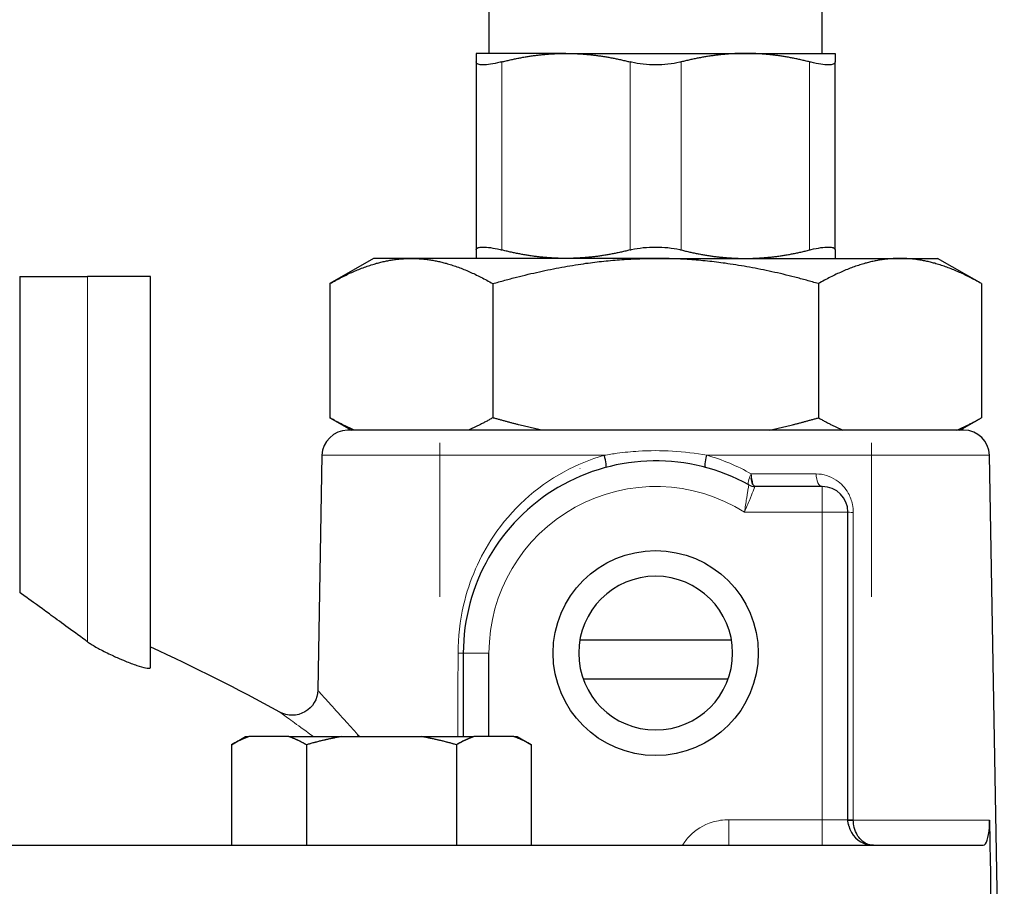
# Model space of a CAD drawing. Header units: millimetres. Extents: x 18 to 610, y -123 to 280.
# Tile 83 of 87: x 478 to 516, y 171 to 205. Entities that reach past the tile are written whole.
import ezdxf

# ---------------------------------------------------------------- set-up
doc = ezdxf.new("R2010")
doc.units = ezdxf.units.MM
doc.linetypes.add('SOLID', pattern=[0])

# ---------------------------------------------------------------- blocks, each defined once
blk = doc.blocks.new('BlockOfViews_5')
at = {"linetype": 'SOLID', "lineweight": 30}
for p, q in [((496.189, 205.386, -4.621), (496.189, 203.386, -4.622)), ((509.187, 203.386, -4.622), (509.187, 205.386, -4.621)), ((495.688, 203.055, -1.623), (495.688, 195.716, -1.623)), ((509.688, 195.716, -1.623), (509.688, 203.055, -1.623)), ((491.69, 195.386, -4.279), (489.986, 194.403, -4.51)), ((515.389, 194.403, -4.51), (513.685, 195.386, -4.279)), ((477.888, 194.686, -4.51), (477.888, 182.349, -4.51)), ((482.987, 179.42, 6.094), (482.987, 194.686, 5.968)), ((489.986, 194.403, -4.51), (489.986, 189.168, -4.51)), ((496.337, 194.403, 6.49), (496.337, 189.168, 6.49)), ((509.038, 194.403, 6.49), (509.038, 189.168, 6.49)), ((515.389, 194.403, -4.51), (515.389, 189.168, -4.51)), ((489.986, 189.168, -4.51), (490.823, 188.686, -4.397)), ((514.552, 188.686, -4.397), (515.389, 189.168, -4.51)), ((489.67, 187.703, -4.51), (489.51, 178.541, -4.51)), ((516.285, 154.486, -4.51), (515.705, 187.703, -4.51)), ((506.414, 186.831, 8.001), (506.47, 186.581, 8.174)), ((506.47, 186.581, 8.174), (506.414, 186.831, 8.001)), ((506.414, 186.831, 8.001), (506.447, 186.684, 8.072)), ((506.447, 186.684, 8.072), (506.414, 186.831, 8.001)), ((506.561, 186.486, 8.454), (506.47, 186.581, 8.174)), ((509.188, 186.486, 9.99), (506.561, 186.486, 9.99)), ((510.188, 173.486, 9.99), (510.188, 185.486, 9.99)), ((505.645, 180.486, 8.49), (499.732, 180.486, 8.49)), ((495.188, 179.986, 9.99), (495.188, 176.726, 9.99)), ((496.188, 176.726, 10.99), (496.188, 179.986, 10.99)), ((499.862, 178.986, 6.99), (505.515, 178.986, 6.99)), ((486.144, 176.408, 29.49), (486.694, 176.726, 29.49)), ((488.385, 176.726, 33.371), (486.829, 176.726, 30.675)), ((490.438, 176.726, 34.556), (493.551, 176.726, 34.556)), ((497.16, 176.726, 30.675), (495.604, 176.726, 33.371)), ((497.294, 176.726, 29.49), (497.844, 176.408, 29.49)), ((486.144, 176.408, 29.49), (486.144, 172.486, 29.49)), ((489.069, 176.408, 34.556), (489.069, 172.486, 34.556)), ((494.919, 176.408, 34.556), (494.919, 172.486, 34.556)), ((497.844, 172.486, 29.49), (497.844, 176.408, 29.49)), ((511.188, 172.486, 6.947), (511.042, 172.502, 6.827)), ((511.188, 172.486, 6.947), (511.161, 172.488, 6.933)), ((511.161, 172.488, 6.933), (511.188, 172.486, 6.947))]:
    blk.add_line(p, q, dxfattribs=at)
at = {"color": 196, "linetype": 'SOLID', "lineweight": 9}
for p, q in [((496.688, 195.716, 0.109), (496.688, 203.055, 0.109)), ((501.688, 203.055, 2.996), (501.688, 195.716, 2.996)), ((503.688, 195.716, 2.996), (503.688, 203.055, 2.996)), ((508.688, 203.055, 0.109), (508.688, 195.716, 0.109)), ((480.527, 194.686, 6.624), (480.527, 180.429, 6.624)), ((506.152, 185.486, 10.99), (509.188, 185.486, 10.99)), ((509.188, 185.486, 10.99), (509.188, 173.486, 10.99)), ((509.188, 173.486, 10.99), (505.545, 173.486, 10.99))]:
    blk.add_line(p, q, dxfattribs=at)
at = {"linetype": 'SOLID', "lineweight": 9}
for p, q in [((494.268, 182.186, 5.612), (494.268, 188.186, 5.612)), ((511.107, 182.186, 5.612), (511.107, 188.186, 5.612)), ((509.546, 186.419, 1.218), (509.546, 186.418, 1.218)), ((497.243, 185.143, 2.134), (497.243, 185.144, 2.134))]:
    blk.add_line(p, q, dxfattribs=at)
at = {"linetype": 'SOLID', "lineweight": 30}
blk.add_circle((502.688, 179.986, 10.99), 4, dxfattribs=at)
at = {"linetype": 'SOLID', "lineweight": 30, "extrusion": (0, 0, -1)}
blk.add_circle((-502.688, 179.986, -9.99), 3, dxfattribs=at)
at = {"linetype": 'SOLID', "lineweight": 30, "extrusion": (0, -1, 0)}
for centre, radius, start, end in [((502.688, -4.51, -203.386), 7, 120, 180), ((502.688, -4.51, -188.686), 12.017, 0, 180), ((502.688, -4.51, -173.468), 13.266, 304.4328, 305.5331)]:
    blk.add_arc(centre, radius, start, end, dxfattribs=at)
at = {"linetype": 'SOLID', "lineweight": 30, "extrusion": (0, 1, 0)}
for centre, radius, start, end in [((-502.688, -4.51, 203.386), 7, 60, 120), ((-502.688, -4.51, 203.386), 7, 120, 180), ((-502.688, -4.51, 194.686), 24.8, 0, 26.6755), ((-491.994, 29.49, 176.726), 5.3, 0, 12.9201), ((-491.994, 29.49, 176.726), 5.3, 0, 12.9201), ((-491.994, 29.49, 176.726), 5.3, 47.0799, 72.9201), ((-491.994, 29.49, 176.726), 5.3, 47.0799, 72.9201), ((-491.994, 29.49, 176.726), 5.3, 107.0799, 132.9201), ((-491.994, 29.49, 176.726), 5.3, 107.0799, 132.9201), ((-491.994, 29.49, 176.726), 5.3, 167.0799, 180), ((-491.994, 29.49, 176.726), 5.3, 167.0799, 180), ((-450.688, -4.51, 172.486), 65.086, 0, 174.40348)]:
    blk.add_arc(centre, radius, start, end, dxfattribs=at)
at = {"linetype": 'SOLID', "lineweight": 30, "extrusion": (3.59384e-31, -1, 1.19314e-31)}
for start, end in [(150, 178.8), (90, 150)]:
    blk.add_arc((502.688, -4.51, -195.386), 11, start, end, dxfattribs=at)
at = {"linetype": 'SOLID', "lineweight": 30, "extrusion": (-3.59384e-31, 1, -1.19314e-31)}
for start, end in [(90, 150), (150, 178.8)]:
    blk.add_arc((-502.688, -4.51, 195.386), 11, start, end, dxfattribs=at)
at = {"linetype": 'SOLID', "lineweight": 30, "extrusion": (-8.45174e-29, -1, -2.25963e-31)}
blk.add_arc((481.689, 6.04, -194.686), 1.3, 356.8028, 153.3245, dxfattribs=at)
at = {"linetype": 'SOLID', "lineweight": 30}
for centre, radius, start, end in [((490.698, 187.657, -4.51), 1.029, 91.5594, 177.4404), ((514.705, 187.686, -4.51), 1, 1.0042, 89.9977), ((502.688, 179.986, 9.99), 7.5, 61.045, 180), ((506.561, 186.986, 9.99), 0.5, 241.045, 270), ((509.188, 185.486, 9.99), 1, 0, 90), ((450.687, 109.885, -4.51), 77.401, 61.15534, 65.32659), ((492.56, 164.473, 34.556), 12.435, 99.8269, 106.3028), ((491.429, 164.473, 34.556), 12.435, 73.6972, 80.1731), ((511.188, 173.486, 9.99), 1, 180, 180.7119), ((511.188, 173.486, 9.99), 1, 190.5261, 191.9494), ((511.188, 173.486, 9.99), 1, 194.0625, 255.9375), ((511.188, 173.486, 9.99), 1, 258.3766, 258.8903), ((511.188, 173.486, 9.99), 1, 269.6133, 270)]:
    blk.add_arc(centre, radius, start, end, dxfattribs=at)
at = {"color": 196, "linetype": 'SOLID', "lineweight": 9, "extrusion": (0, 1, 0)}
for centre, radius, start, end in [((-502.688, -4.51, 187.703), 13.017, 0, 81.1691), ((-502.688, -4.51, 187.703), 13.017, 98.8309, 180), ((-496.188, 9.99, 179.986), 1, 0, 90)]:
    blk.add_arc(centre, radius, start, end, dxfattribs=at)
at = {"linetype": 'SOLID', "lineweight": 30, "extrusion": (0.955714, 0.25669, 0.143946)}
blk.add_arc((51.432, -67.849, 527.9), 0.5, 180, 266.7513, dxfattribs=at)
at = {"linetype": 'SOLID', "lineweight": 30, "extrusion": (0.955714, -0.25669, -0.143946)}
blk.add_arc((312.218, 71.918, 432.952), 0.5, 180, 266.7513, dxfattribs=at)
at = {"linetype": 'SOLID', "lineweight": 9, "extrusion": (0, -1, 0)}
blk.add_arc((502.688, -4.51, -187.186), 10, 107.1513, 107.1621, dxfattribs=at)
at = {"color": 196, "linetype": 'SOLID', "lineweight": 9, "extrusion": (0, 0, -1)}
blk.add_arc((-502.688, 179.986, -10.99), 6.5, 0, 122.2042, dxfattribs=at)
at = {"color": 196, "linetype": 'SOLID', "lineweight": 9, "extrusion": (-0.848354, 0.46938, 0.244903)}
blk.add_arc((-408.85, 94.577, -339.905), 0.5, 278.8491, 0, dxfattribs=at)
at = {"color": 196, "linetype": 'SOLID', "lineweight": 9, "extrusion": (0, -1, 0)}
for centre, radius, start, end in [((502.688, -4.51, -186.977), 13.03, 61.287, 73.366), ((509.188, 9.99, -185.486), 1, 0, 90), ((502.688, -4.51, -173.468), 13.266, 11.0702, 54.4674)]:
    blk.add_arc(centre, radius, start, end, dxfattribs=at)
at = {"color": 196, "linetype": 'SOLID', "lineweight": 9, "extrusion": (-0.958153, 0, 0.286257)}
for start, end in [(271.0002, 307.1562), (312.7186, 326.5067)]:
    blk.add_arc((-186.986, 153.106, -482.943), 0.5, start, end, dxfattribs=at)
at = {"linetype": 'SOLID', "lineweight": 30, "extrusion": (-0.958153, 0, 0.286257)}
blk.add_arc((-186.986, 153.106, -482.943), 0.5, 310.8958, 312.7186, dxfattribs=at)
at = {"color": 196, "linetype": 'SOLID', "lineweight": 9, "extrusion": (-0.877037, 0, 0.480423)}
blk.add_arc((-186.986, 251.077, -443.042), 0.5, 271, 360, dxfattribs=at)
at = {"linetype": 'SOLID', "lineweight": 30, "extrusion": (-1, 0, 0)}
blk.add_arc((-185.486, 9.99, -509.188), 1, 172.5, 180, dxfattribs=at)
at = {"color": 196, "linetype": 'SOLID', "lineweight": 9, "extrusion": (-1, 0, 0)}
for centre, start, end in [((-185.486, 9.99, -509.188), 90, 172.5), ((-173.486, 11.99, -505.545), 270, 0), ((-173.486, 11.99, -509.188), 270, 0)]:
    blk.add_arc(centre, 1, start, end, dxfattribs=at)
at = {"color": 196, "linetype": 'SOLID', "lineweight": 9, "extrusion": (0, 0.999766, -0.021617)}
blk.add_arc((-510.688, 10.442, 185.303), 0.5, 306.1611, 360, dxfattribs=at)
at = {"color": 196, "linetype": 'SOLID', "lineweight": 9, "extrusion": (0, 0.999768, -0.021536)}
blk.add_arc((-494.688, 10.427, 179.803), 0.5, 180, 234.1328, dxfattribs=at)
at = {"linetype": 'SOLID', "lineweight": 30, "extrusion": (0, 0, -1)}
for centre, radius, start, end in [((-488.511, 178.559, 4.51), 1, 180.9996, 298.8448), ((-511.056, 173.473, -9.99), 0.869, 344.6576, 0.855), ((-511.179, 173.42, -10.076), 0.935, 269.6147, 284.5532)]:
    blk.add_arc(centre, radius, start, end, dxfattribs=at)
at = {"linetype": 'SOLID', "lineweight": 30, "extrusion": (-0.866025, 9.12311e-12, 0.5)}
blk.add_arc((-164.473, 272.102, -406.268), 12.435, 189.8269, 196.3028, dxfattribs=at)
at = {"linetype": 'SOLID', "lineweight": 30, "extrusion": (-0.866025, 2.99193e-12, 0.5)}
blk.add_arc((-164.473, 270.971, -406.268), 12.435, 163.6972, 170.1731, dxfattribs=at)
at = {"linetype": 'SOLID', "lineweight": 30, "extrusion": (0.866025, -2.16781e-12, 0.5)}
blk.add_arc((164.473, -221.024, 445.891), 12.435, 9.8269, 16.3028, dxfattribs=at)
at = {"linetype": 'SOLID', "lineweight": 30, "extrusion": (0.866025, 8.65531e-12, 0.5)}
blk.add_arc((164.473, -219.892, 445.891), 12.435, 343.6972, 350.1731, dxfattribs=at)
at = {"color": 196, "linetype": 'SOLID', "lineweight": 9, "extrusion": (-2.22045e-16, -1, 0)}
blk.add_arc((509.188, 9.99, -173.486), 1, 2.4545, 90, dxfattribs=at)
at = {"linetype": 'SOLID', "lineweight": 30, "extrusion": (-2.22045e-16, -1, 0)}
blk.add_arc((509.188, 9.99, -173.486), 1, 0, 2.4545, dxfattribs=at)
at = {"linetype": 'SOLID', "lineweight": 30, "extrusion": (0, -0.99977, 0.021444)}
blk.add_arc((510.688, 10.411, -173.302), 0.5, 180, 234.4735, dxfattribs=at)
at = {"linetype": 'SOLID', "lineweight": 30, "extrusion": (0.017452, -0.999807, 0.008982)}
blk.add_arc((513.637, 8.17, -164.471), 0.5, 182.5577, 234.4584, dxfattribs=at)
at = {"linetype": 'SOLID', "lineweight": 30}
for points, weights in [([(495.688, 203.386, -4.51), (495.688, 203.386, -3.123), (495.688, 203.055, -1.623)], [1, 1.06265015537, 1.08490855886]), ([(496.688, 203.055, 0.109), (497.987, 203.386, 0.859), (499.188, 203.386, 1.552)], [1.08490855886, 1.06265015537, 1]), ([(499.188, 203.386, 1.552), (500.389, 203.386, 2.246), (501.688, 203.055, 2.996)], [1, 1.06265015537, 1.08490855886]), ([(506.188, 203.386, 1.552), (504.987, 203.386, 2.246), (503.688, 203.055, 2.996)], [1, 1.06265015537, 1.08490855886]), ([(508.688, 203.055, 0.109), (507.389, 203.386, 0.859), (506.188, 203.386, 1.552)], [1.08490855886, 1.06265015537, 1]), ([(509.688, 203.386, -4.51), (509.688, 203.386, -3.123), (509.688, 203.055, -1.623)], [1, 1.06265015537, 1.08490855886]), ([(495.688, 195.716, -1.623), (495.688, 195.386, -3.123), (495.688, 195.386, -4.51)], [1.08490855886, 1.06265015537, 1]), ([(499.188, 195.386, 1.552), (497.987, 195.386, 0.859), (496.688, 195.716, 0.109)], [1, 1.06265015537, 1.08490855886]), ([(501.688, 195.716, 2.996), (500.389, 195.386, 2.246), (499.188, 195.386, 1.552)], [1.08490855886, 1.06265015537, 1]), ([(503.688, 195.716, 2.996), (504.987, 195.386, 2.246), (506.188, 195.386, 1.552)], [1.08490855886, 1.06265015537, 1]), ([(506.188, 195.386, 1.552), (507.389, 195.386, 0.859), (508.688, 195.716, 0.109)], [1, 1.06265015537, 1.08490855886]), ([(509.688, 195.716, -1.623), (509.688, 195.386, -3.123), (509.688, 195.386, -4.51)], [1.08490855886, 1.06265015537, 1]), ([(489.986, 194.403, -4.51), (491.688, 195.386, -1.562), (493.161, 195.386, 0.99)], [1.04835540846, 1.06275396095, 1]), ([(493.161, 195.386, 0.99), (494.635, 195.386, 3.543), (496.337, 194.403, 6.49)], [1, 1.06275396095, 1.04835540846]), ([(496.337, 194.403, 6.49), (499.74, 195.386, 6.49), (502.688, 195.386, 6.49)], [1.04835540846, 1.06275396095, 1]), ([(509.038, 194.403, 6.49), (505.635, 195.386, 6.49), (502.688, 195.386, 6.49)], [1.04835540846, 1.06275396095, 1]), ([(512.214, 195.386, 0.99), (510.74, 195.386, 3.543), (509.038, 194.403, 6.49)], [1, 1.06275396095, 1.04835540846]), ([(515.389, 194.403, -4.51), (513.688, 195.386, -1.562), (512.214, 195.386, 0.99)], [1.04835540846, 1.06275396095, 1]), ([(490.938, 188.685, -2.861), (490.478, 188.884, -3.657), (489.986, 189.168, -4.51)], [1.05027255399, 1.05248094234, 1.04835540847]), ([(496.337, 189.168, 6.49), (495.844, 188.884, 5.637), (495.385, 188.685, 4.841)], [1.0483554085, 1.05248094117, 1.05027255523]), ([(498.241, 188.685, 6.49), (497.321, 188.884, 6.49), (496.337, 189.168, 6.49)], [1.05027255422, 1.05248094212, 1.04835540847]), ([(507.134, 188.685, 6.49), (508.054, 188.884, 6.49), (509.038, 189.168, 6.49)], [1.05027255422, 1.05248094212, 1.04835540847]), ([(509.038, 189.168, 6.49), (509.531, 188.884, 5.637), (509.991, 188.685, 4.841)], [1.0483554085, 1.05248094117, 1.05027255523]), ([(514.437, 188.685, -2.861), (514.897, 188.884, -3.657), (515.389, 189.168, -4.51)], [1.05027255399, 1.05248094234, 1.04835540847])]:
    blk.add_rational_spline(points, weights, degree=2, dxfattribs=at)
for points, knots in [([(496.688, 203.055, 0.109), (496.667, 203.05, 0.097), (496.648, 203.045, 0.085), (496.49, 203.007, -0.013), (496.361, 202.981, -0.117), (496.134, 202.947, -0.353), (496.036, 202.939, -0.484), (495.875, 202.939, -0.762), (495.811, 202.947, -0.913), (495.72, 202.981, -1.227), (495.695, 203.007, -1.391), (495.688, 203.045, -1.577), (495.688, 203.05, -1.6), (495.688, 203.055, -1.623)], [3.138317, 3.138317, 3.138317, 3.138317, 3.207064, 3.207064, 3.687597, 3.687597, 4.168131, 4.168131, 4.648664, 4.648664, 5.129198, 5.129198, 5.197945, 5.197945, 5.197945, 5.197945]), ([(503.688, 203.055, 2.996), (503.667, 203.05, 3.007), (503.647, 203.045, 3.019), (503.483, 203.007, 3.106), (503.328, 202.981, 3.165), (503.011, 202.947, 3.244), (502.848, 202.939, 3.264), (502.527, 202.939, 3.264), (502.364, 202.947, 3.244), (502.047, 202.981, 3.165), (501.892, 203.007, 3.106), (501.728, 203.045, 3.019), (501.708, 203.05, 3.007), (501.688, 203.055, 2.996)], [3.138317, 3.138317, 3.138317, 3.138317, 3.207064, 3.207064, 3.687597, 3.687597, 4.168131, 4.168131, 4.648664, 4.648664, 5.129198, 5.129198, 5.197945, 5.197945, 5.197945, 5.197945]), ([(509.688, 203.055, -1.623), (509.688, 203.05, -1.6), (509.687, 203.045, -1.577), (509.681, 203.007, -1.391), (509.655, 202.981, -1.227), (509.564, 202.947, -0.913), (509.5, 202.939, -0.762), (509.34, 202.939, -0.484), (509.241, 202.947, -0.353), (509.014, 202.981, -0.117), (508.885, 203.007, -0.013), (508.728, 203.045, 0.085), (508.708, 203.05, 0.097), (508.688, 203.055, 0.109)], [3.138317, 3.138317, 3.138317, 3.138317, 3.207064, 3.207064, 3.687597, 3.687597, 4.168131, 4.168131, 4.648664, 4.648664, 5.129198, 5.129198, 5.197945, 5.197945, 5.197945, 5.197945]), ([(495.688, 195.716, -1.623), (495.688, 195.721, -1.6), (495.688, 195.726, -1.577), (495.695, 195.764, -1.391), (495.72, 195.79, -1.227), (495.811, 195.824, -0.913), (495.875, 195.832, -0.762), (496.036, 195.832, -0.484), (496.134, 195.824, -0.353), (496.361, 195.79, -0.117), (496.49, 195.764, -0.013), (496.648, 195.726, 0.085), (496.667, 195.721, 0.097), (496.688, 195.716, 0.109)], [3.138317, 3.138317, 3.138317, 3.138317, 3.207064, 3.207064, 3.687597, 3.687597, 4.168131, 4.168131, 4.648664, 4.648664, 5.129198, 5.129198, 5.197945, 5.197945, 5.197945, 5.197945]), ([(501.688, 195.716, 2.996), (501.708, 195.721, 3.007), (501.728, 195.726, 3.019), (501.892, 195.764, 3.106), (502.047, 195.79, 3.165), (502.364, 195.824, 3.244), (502.527, 195.832, 3.264), (502.848, 195.832, 3.264), (503.011, 195.824, 3.244), (503.328, 195.79, 3.165), (503.483, 195.764, 3.106), (503.647, 195.726, 3.019), (503.667, 195.721, 3.007), (503.688, 195.716, 2.996)], [3.138317, 3.138317, 3.138317, 3.138317, 3.207064, 3.207064, 3.687597, 3.687597, 4.168131, 4.168131, 4.648664, 4.648664, 5.129198, 5.129198, 5.197945, 5.197945, 5.197945, 5.197945]), ([(508.688, 195.716, 0.109), (508.708, 195.721, 0.097), (508.728, 195.726, 0.085), (508.885, 195.764, -0.013), (509.014, 195.79, -0.117), (509.241, 195.824, -0.353), (509.34, 195.832, -0.484), (509.5, 195.832, -0.762), (509.564, 195.824, -0.913), (509.655, 195.79, -1.227), (509.681, 195.764, -1.391), (509.687, 195.726, -1.577), (509.688, 195.721, -1.6), (509.688, 195.716, -1.623)], [3.138317, 3.138317, 3.138317, 3.138317, 3.207064, 3.207064, 3.687597, 3.687597, 4.168131, 4.168131, 4.648664, 4.648664, 5.129198, 5.129198, 5.197945, 5.197945, 5.197945, 5.197945]), ([(480.527, 180.429, 6.624), (480.502, 180.448, 6.574), (480.478, 180.466, 6.525), (479.91, 180.884, 5.375), (479.432, 181.232, 4.2), (478.661, 181.792, 1.766), (478.366, 182.005, 0.505), (477.98, 182.283, -2.021), (477.888, 182.349, -3.287), (477.888, 182.349, -4.51)], [3.503239, 3.503239, 3.503239, 3.503239, 3.668882, 3.668882, 7.337764, 7.337764, 11.006646, 11.006646, 14.675528, 14.675528, 14.675528, 14.675528]), ([(480.527, 180.429, 6.624), (480.558, 180.407, 6.685), (480.593, 180.382, 6.744), (480.736, 180.29, 6.942), (480.869, 180.213, 7.062), (481.006, 180.14, 7.147), (481.148, 180.064, 7.234), (481.316, 179.98, 7.298), (481.556, 179.869, 7.335), (481.623, 179.838, 7.34), (481.689, 179.809, 7.34)], [-0.739135, -0.739135, -0.739135, -0.739135, -0.533796, -0.533796, 0, 0, 0, 0.547264, 0.547264, 0.752977, 0.752977, 0.752977, 0.752977]), ([(481.689, 179.809, 7.34), (481.799, 179.76, 7.34), (481.908, 179.714, 7.326), (482.16, 179.612, 7.262), (482.316, 179.553, 7.192), (482.59, 179.461, 6.992), (482.709, 179.428, 6.863), (482.795, 179.41, 6.723), (482.837, 179.402, 6.654), (482.875, 179.397, 6.58), (482.934, 179.394, 6.422), (482.957, 179.396, 6.34), (482.98, 179.407, 6.202), (482.986, 179.413, 6.148), (482.988, 179.42, 6.094)], [-1.334996, -1.334996, -1.334996, -1.334996, -0.993443, -0.993443, -0.496722, -0.496722, 0, 0, 0, 0.241871, 0.241871, 0.483741, 0.483741, 0.638869, 0.638869, 0.638869, 0.638869]), ([(486.829, 176.726, 30.675), (486.816, 176.721, 30.654), (486.804, 176.717, 30.633), (486.78, 176.709, 30.591), (486.768, 176.704, 30.57), (486.744, 176.695, 30.528), (486.731, 176.691, 30.507), (486.707, 176.682, 30.465), (486.695, 176.677, 30.444), (486.671, 176.667, 30.402), (486.659, 176.662, 30.381), (486.635, 176.653, 30.34), (486.623, 176.648, 30.319), (486.599, 176.637, 30.277), (486.587, 176.632, 30.256), (486.562, 176.622, 30.214), (486.55, 176.616, 30.194), (486.526, 176.606, 30.152), (486.514, 176.6, 30.131), (486.49, 176.589, 30.09), (486.478, 176.583, 30.069), (486.454, 176.572, 30.027), (486.442, 176.566, 30.006), (486.418, 176.555, 29.965), (486.406, 176.549, 29.944), (486.382, 176.537, 29.903), (486.37, 176.531, 29.882), (486.347, 176.519, 29.841), (486.335, 176.512, 29.82), (486.311, 176.5, 29.778), (486.299, 176.494, 29.758), (486.275, 176.481, 29.717), (486.263, 176.475, 29.696), (486.239, 176.462, 29.655), (486.227, 176.455, 29.634), (486.204, 176.442, 29.593), (486.192, 176.435, 29.572), (486.168, 176.422, 29.531), (486.156, 176.415, 29.511), (486.144, 176.408, 29.49)], [0, 0, 0, 0, 0.0280169, 0.0280169, 0.0560337, 0.0560337, 0.0840506, 0.0840506, 0.1120674, 0.1120674, 0.1400843, 0.1400843, 0.1681012, 0.1681012, 0.196118, 0.196118, 0.2241349, 0.2241349, 0.2521517, 0.2521517, 0.2801686, 0.2801686, 0.3081855, 0.3081855, 0.3362023, 0.3362023, 0.3642192, 0.3642192, 0.392236, 0.392236, 0.4202529, 0.4202529, 0.4482698, 0.4482698, 0.4762866, 0.4762866, 0.5043035, 0.5043035, 0.5323203, 0.5323203, 0.5323203, 0.5323203]), ([(489.069, 176.408, 34.556), (489.058, 176.415, 34.536), (489.046, 176.422, 34.515), (489.022, 176.435, 34.474), (489.01, 176.442, 34.454), (488.986, 176.455, 34.413), (488.974, 176.462, 34.392), (488.951, 176.475, 34.351), (488.939, 176.481, 34.33), (488.915, 176.494, 34.289), (488.903, 176.5, 34.268), (488.879, 176.512, 34.227), (488.867, 176.519, 34.206), (488.843, 176.531, 34.165), (488.831, 176.537, 34.144), (488.807, 176.549, 34.102), (488.795, 176.555, 34.082), (488.771, 176.566, 34.04), (488.759, 176.572, 34.019), (488.735, 176.583, 33.978), (488.723, 176.589, 33.957), (488.699, 176.6, 33.915), (488.687, 176.606, 33.895), (488.663, 176.616, 33.853), (488.651, 176.622, 33.832), (488.627, 176.632, 33.79), (488.615, 176.637, 33.77), (488.591, 176.648, 33.728), (488.579, 176.653, 33.707), (488.555, 176.662, 33.665), (488.543, 176.667, 33.644), (488.518, 176.677, 33.602), (488.506, 176.682, 33.581), (488.482, 176.691, 33.539), (488.47, 176.695, 33.518), (488.446, 176.704, 33.476), (488.434, 176.709, 33.455), (488.409, 176.717, 33.413), (488.397, 176.721, 33.392), (488.385, 176.726, 33.371)], [0, 0, 0, 0, 0.042359, 0.042359, 0.0847181, 0.0847181, 0.1270771, 0.1270771, 0.1694361, 0.1694361, 0.2117951, 0.2117951, 0.2541542, 0.2541542, 0.2965132, 0.2965132, 0.3388722, 0.3388722, 0.3812312, 0.3812312, 0.4235903, 0.4235903, 0.4659493, 0.4659493, 0.5083083, 0.5083083, 0.5506673, 0.5506673, 0.5930264, 0.5930264, 0.6353854, 0.6353854, 0.6777444, 0.6777444, 0.7201034, 0.7201034, 0.7624625, 0.7624625, 0.8048215, 0.8048215, 0.8048215, 0.8048215]), ([(490.438, 176.726, 34.556), (490.413, 176.721, 34.556), (490.389, 176.717, 34.556), (490.341, 176.709, 34.556), (490.316, 176.704, 34.556), (490.268, 176.695, 34.556), (490.244, 176.691, 34.556), (490.195, 176.682, 34.556), (490.171, 176.677, 34.556), (490.123, 176.667, 34.556), (490.099, 176.662, 34.556), (490.05, 176.653, 34.556), (490.026, 176.648, 34.556), (489.978, 176.637, 34.557), (489.954, 176.632, 34.557), (489.906, 176.622, 34.557), (489.882, 176.616, 34.557), (489.834, 176.606, 34.557), (489.81, 176.6, 34.557), (489.761, 176.589, 34.557), (489.737, 176.583, 34.557), (489.689, 176.572, 34.557), (489.665, 176.566, 34.557), (489.618, 176.555, 34.557), (489.594, 176.549, 34.557), (489.546, 176.537, 34.557), (489.522, 176.531, 34.557), (489.474, 176.519, 34.557), (489.45, 176.512, 34.557), (489.402, 176.5, 34.556), (489.378, 176.494, 34.556), (489.331, 176.481, 34.556), (489.307, 176.475, 34.556), (489.259, 176.462, 34.556), (489.236, 176.455, 34.556), (489.188, 176.442, 34.556), (489.164, 176.435, 34.556), (489.117, 176.422, 34.556), (489.093, 176.415, 34.556), (489.069, 176.408, 34.556)], [0, 0, 0, 0, 0.0280098, 0.0280098, 0.0560196, 0.0560196, 0.0840294, 0.0840294, 0.1120392, 0.1120392, 0.1400489, 0.1400489, 0.1680587, 0.1680587, 0.1960685, 0.1960685, 0.2240783, 0.2240783, 0.2520881, 0.2520881, 0.2800979, 0.2800979, 0.3081077, 0.3081077, 0.3361175, 0.3361175, 0.3641273, 0.3641273, 0.3921371, 0.3921371, 0.4201468, 0.4201468, 0.4481566, 0.4481566, 0.4761664, 0.4761664, 0.5041762, 0.5041762, 0.532186, 0.532186, 0.532186, 0.532186]), ([(494.919, 176.408, 34.556), (494.896, 176.415, 34.556), (494.872, 176.422, 34.556), (494.825, 176.435, 34.556), (494.801, 176.442, 34.556), (494.753, 176.455, 34.556), (494.729, 176.462, 34.556), (494.682, 176.475, 34.556), (494.658, 176.481, 34.556), (494.61, 176.494, 34.556), (494.586, 176.5, 34.556), (494.539, 176.512, 34.556), (494.515, 176.519, 34.557), (494.467, 176.531, 34.557), (494.443, 176.537, 34.557), (494.395, 176.549, 34.557), (494.371, 176.555, 34.557), (494.323, 176.566, 34.557), (494.299, 176.572, 34.557), (494.251, 176.583, 34.557), (494.227, 176.589, 34.557), (494.179, 176.6, 34.557), (494.155, 176.606, 34.557), (494.107, 176.616, 34.557), (494.083, 176.622, 34.557), (494.035, 176.632, 34.557), (494.011, 176.637, 34.557), (493.963, 176.648, 34.556), (493.938, 176.653, 34.556), (493.89, 176.662, 34.556), (493.866, 176.667, 34.556), (493.818, 176.677, 34.556), (493.794, 176.682, 34.556), (493.745, 176.691, 34.556), (493.721, 176.695, 34.556), (493.672, 176.704, 34.556), (493.648, 176.709, 34.556), (493.6, 176.717, 34.556), (493.575, 176.721, 34.556), (493.551, 176.726, 34.556)], [0, 0, 0, 0, 0.0423631, 0.0423631, 0.0847261, 0.0847261, 0.1270892, 0.1270892, 0.1694523, 0.1694523, 0.2118154, 0.2118154, 0.2541784, 0.2541784, 0.2965415, 0.2965415, 0.3389046, 0.3389046, 0.3812676, 0.3812676, 0.4236307, 0.4236307, 0.4659938, 0.4659938, 0.5083568, 0.5083568, 0.5507199, 0.5507199, 0.593083, 0.593083, 0.6354461, 0.6354461, 0.6778091, 0.6778091, 0.7201722, 0.7201722, 0.7625353, 0.7625353, 0.8048983, 0.8048983, 0.8048983, 0.8048983]), ([(495.604, 176.726, 33.371), (495.591, 176.721, 33.392), (495.579, 176.717, 33.413), (495.555, 176.709, 33.455), (495.543, 176.704, 33.477), (495.519, 176.695, 33.518), (495.507, 176.691, 33.539), (495.482, 176.682, 33.581), (495.47, 176.677, 33.602), (495.446, 176.667, 33.644), (495.434, 176.662, 33.665), (495.41, 176.653, 33.707), (495.398, 176.648, 33.728), (495.374, 176.637, 33.77), (495.362, 176.632, 33.79), (495.338, 176.622, 33.832), (495.326, 176.616, 33.853), (495.302, 176.606, 33.895), (495.29, 176.6, 33.916), (495.266, 176.589, 33.957), (495.254, 176.583, 33.978), (495.23, 176.572, 34.019), (495.218, 176.566, 34.04), (495.194, 176.555, 34.082), (495.182, 176.549, 34.102), (495.158, 176.537, 34.144), (495.146, 176.531, 34.165), (495.122, 176.519, 34.206), (495.11, 176.512, 34.227), (495.086, 176.5, 34.268), (495.074, 176.494, 34.289), (495.05, 176.481, 34.33), (495.038, 176.475, 34.351), (495.014, 176.462, 34.392), (495.002, 176.455, 34.413), (494.979, 176.442, 34.454), (494.967, 176.435, 34.474), (494.943, 176.422, 34.515), (494.931, 176.415, 34.536), (494.919, 176.408, 34.556)], [0, 0, 0, 0, 0.0280135, 0.0280135, 0.056027, 0.056027, 0.0840405, 0.0840405, 0.112054, 0.112054, 0.1400675, 0.1400675, 0.1680811, 0.1680811, 0.1960946, 0.1960946, 0.2241081, 0.2241081, 0.2521216, 0.2521216, 0.2801351, 0.2801351, 0.3081486, 0.3081486, 0.3361621, 0.3361621, 0.3641756, 0.3641756, 0.3921891, 0.3921891, 0.4202026, 0.4202026, 0.4482162, 0.4482162, 0.4762297, 0.4762297, 0.5042432, 0.5042432, 0.5322567, 0.5322567, 0.5322567, 0.5322567]), ([(497.844, 176.408, 29.49), (497.833, 176.415, 29.511), (497.821, 176.422, 29.531), (497.797, 176.435, 29.572), (497.785, 176.442, 29.593), (497.761, 176.455, 29.634), (497.749, 176.462, 29.655), (497.726, 176.475, 29.696), (497.714, 176.481, 29.717), (497.69, 176.494, 29.758), (497.678, 176.5, 29.779), (497.654, 176.512, 29.82), (497.642, 176.519, 29.841), (497.618, 176.531, 29.882), (497.606, 176.537, 29.903), (497.582, 176.549, 29.944), (497.57, 176.555, 29.965), (497.546, 176.566, 30.006), (497.534, 176.572, 30.027), (497.51, 176.583, 30.069), (497.498, 176.589, 30.09), (497.474, 176.6, 30.131), (497.462, 176.606, 30.152), (497.438, 176.616, 30.194), (497.426, 176.622, 30.214), (497.402, 176.632, 30.256), (497.39, 176.637, 30.277), (497.366, 176.648, 30.319), (497.354, 176.653, 30.34), (497.33, 176.662, 30.381), (497.318, 176.667, 30.402), (497.294, 176.677, 30.444), (497.281, 176.682, 30.465), (497.257, 176.691, 30.507), (497.245, 176.695, 30.528), (497.221, 176.704, 30.57), (497.209, 176.709, 30.591), (497.185, 176.717, 30.633), (497.172, 176.721, 30.654), (497.16, 176.726, 30.675)], [0, 0, 0, 0, 0.0423557, 0.0423557, 0.0847113, 0.0847113, 0.127067, 0.127067, 0.1694227, 0.1694227, 0.2117784, 0.2117784, 0.254134, 0.254134, 0.2964897, 0.2964897, 0.3388454, 0.3388454, 0.3812011, 0.3812011, 0.4235567, 0.4235567, 0.4659124, 0.4659124, 0.5082681, 0.5082681, 0.5506237, 0.5506237, 0.5929794, 0.5929794, 0.6353351, 0.6353351, 0.6776908, 0.6776908, 0.7200464, 0.7200464, 0.7624021, 0.7624021, 0.8047578, 0.8047578, 0.8047578, 0.8047578]), ([(510.397, 173.468, 6.286), (510.397, 173.469, 6.286), (510.397, 173.47, 6.285), (510.397, 173.472, 6.285), (510.397, 173.473, 6.285), (510.397, 173.475, 6.285), (510.397, 173.475, 6.285), (510.397, 173.476, 6.285), (510.397, 173.477, 6.285), (510.397, 173.477, 6.285)], [-0.008727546, -0.008727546, -0.008727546, -0.008727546, -0.005773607, -0.005773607, -0.002909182, -0.002909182, -0.001118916, -0.001118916, 0, 0, 0, 0]), ([(511.042, 172.502, 6.827), (510.96, 172.522, 6.759), (510.88, 172.557, 6.693), (510.692, 172.688, 6.536), (510.59, 172.805, 6.45), (510.472, 173.046, 6.349), (510.437, 173.149, 6.32), (510.405, 173.327, 6.292), (510.398, 173.398, 6.286), (510.397, 173.468, 6.286)], [0.0915555, 0.0915555, 0.0915555, 0.0915555, 0.2669823, 0.2669823, 0.5365764, 0.5365764, 0.7050726, 0.7050726, 0.8103828, 0.8103828, 0.8103828, 0.8103828]), ([(515.463, 172.486, 1.837), (515.526, 172.486, 1.196), (515.581, 172.565, 0.516), (515.661, 172.813, -0.738), (515.689, 172.993, -1.361), (515.704, 173.233, -1.793), (515.705, 173.282, -1.857), (515.707, 173.35, -1.919), (515.707, 173.377, -1.938), (515.707, 173.426, -1.958), (515.707, 173.447, -1.963), (515.706, 173.468, -1.963)], [7.831605, 7.831605, 7.831605, 7.831605, 9.407253, 9.407253, 10.997835, 10.997835, 11.443039, 11.443039, 11.670301, 11.670301, 11.814338, 11.814338, 11.814338, 11.814338])]:
    blk.add_open_spline(points, degree=3, knots=knots, dxfattribs=at)
at = {"color": 196, "linetype": 'SOLID', "lineweight": 9}
for points, knots in [([(504.686, 187.703, 8.353), (504.25, 187.784, 8.419), (503.798, 187.839, 8.456), (502.901, 187.892, 8.492), (502.455, 187.892, 8.492), (501.738, 187.848, 8.462), (501.462, 187.821, 8.444), (501.022, 187.761, 8.399), (500.854, 187.734, 8.378), (500.689, 187.703, 8.353)], [0, 0, 0, 0, 1.422382, 1.422382, 2.801661, 2.801661, 3.663711, 3.663711, 4.202492, 4.202492, 4.202492, 4.202492]), ([(500.689, 187.703, 8.353), (500.141, 187.55, 8.271), (499.611, 187.334, 8.156), (498.005, 186.461, 7.713), (497.064, 185.593, 7.298), (495.827, 183.748, 6.65), (495.425, 182.833, 6.398), (495.054, 181.245, 6.175), (494.981, 180.611, 6.134), (494.981, 179.977, 6.147)], [-10.710554, -10.710554, -10.710554, -10.710554, -8.930349, -8.930349, -4.944054, -4.944054, -1.901559, -1.901559, 0, 0, 0, 0]), ([(510.393, 185.477, 6.03), (510.393, 185.578, 6.028), (510.382, 185.681, 6.033), (510.331, 185.938, 6.065), (510.276, 186.088, 6.102), (510.083, 186.437, 6.231), (509.919, 186.611, 6.339), (509.497, 186.894, 6.604), (509.225, 186.977, 6.766), (508.947, 186.977, 6.918)], [0, 0, 0, 0, 0.303549, 0.303549, 0.789227, 0.789227, 1.566313, 1.566313, 2.550815, 2.550815, 2.550815, 2.550815]), ([(506.319, 186.548, 9.99), (506.319, 186.548, 10.08), (506.316, 186.535, 10.171), (506.309, 186.485, 10.342), (506.303, 186.449, 10.423), (506.291, 186.373, 10.545), (506.286, 186.34, 10.589), (506.276, 186.281, 10.656), (506.272, 186.257, 10.681), (506.264, 186.206, 10.728), (506.26, 186.18, 10.75), (506.249, 186.107, 10.805), (506.241, 186.06, 10.835), (506.221, 185.932, 10.903), (506.208, 185.848, 10.935), (506.181, 185.675, 10.978), (506.167, 185.586, 10.989), (506.153, 185.493, 10.99), (506.152, 185.489, 10.99), (506.152, 185.486, 10.99)], [0, 0, 0, 0, 0.404251, 0.404251, 0.796251, 0.796251, 1.041252, 1.041252, 1.194377, 1.194377, 1.347502, 1.347502, 1.592503, 1.592503, 1.984503, 1.984503, 2.373549, 2.373549, 2.388754, 2.388754, 2.388754, 2.388754]), ([(506.152, 185.486, 10.99), (506.153, 185.489, 10.99), (506.155, 185.492, 10.99), (506.192, 185.578, 10.989), (506.227, 185.662, 10.978), (506.295, 185.824, 10.935), (506.328, 185.903, 10.903), (506.377, 186.023, 10.835), (506.395, 186.068, 10.805), (506.423, 186.136, 10.75), (506.433, 186.161, 10.728), (506.452, 186.209, 10.681), (506.461, 186.232, 10.656), (506.483, 186.288, 10.589), (506.496, 186.32, 10.545), (506.524, 186.391, 10.423), (506.537, 186.426, 10.342), (506.556, 186.473, 10.171), (506.561, 186.486, 10.08), (506.561, 186.486, 9.99)], [-2.388754, -2.388754, -2.388754, -2.388754, -2.373549, -2.373549, -1.984503, -1.984503, -1.592503, -1.592503, -1.347502, -1.347502, -1.194377, -1.194377, -1.041252, -1.041252, -0.796251, -0.796251, -0.404251, -0.404251, 0, 0, 0, 0]), ([(510.397, 173.477, 6.285), (510.397, 174.154, 6.271), (510.397, 174.831, 6.257), (510.396, 176.164, 6.228), (510.396, 176.82, 6.214), (510.395, 177.887, 6.192), (510.395, 178.297, 6.183), (510.395, 178.964, 6.169), (510.395, 179.22, 6.163), (510.395, 179.733, 6.153), (510.395, 179.99, 6.147), (510.394, 180.656, 6.133), (510.394, 181.067, 6.124), (510.394, 182.133, 6.102), (510.394, 182.79, 6.088), (510.393, 184.123, 6.059), (510.393, 184.8, 6.045), (510.393, 185.477, 6.03)], [-12.002782, -12.002782, -12.002782, -12.002782, -9.971542, -9.971542, -8.001855, -8.001855, -6.7708, -6.7708, -6.001391, -6.001391, -5.231982, -5.231982, -4.000927, -4.000927, -2.03124, -2.03124, 0, 0, 0, 0]), ([(494.981, 179.977, 6.147), (494.98, 179.235, 6.163), (494.98, 178.493, 6.179), (494.98, 177.409, 6.202), (494.979, 177.067, 6.209), (494.979, 176.726, 6.216)], [-13.159218, -13.159218, -13.159218, -13.159218, -10.932273, -10.932273, -9.907192, -9.907192, -9.907192, -9.907192]), ([(491.075, 176.796, 1.781), (490.893, 176.999, 1.439), (490.721, 177.191, 1.078), (490.323, 177.633, 0.132), (490.115, 177.864, -0.472), (489.787, 178.228, -1.722), (489.667, 178.364, -2.366), (489.558, 178.487, -3.339), (489.533, 178.515, -3.667), (489.514, 178.537, -4.166), (489.511, 178.541, -4.338), (489.511, 178.541, -4.51)], [-47.232349, -47.232349, -47.232349, -47.232349, -46.060339, -46.060339, -44.3001, -44.3001, -42.559773, -42.559773, -41.675924, -41.675924, -41.203923, -41.203923, -41.203923, -41.203923]), ([(488.028, 177.683, -4.51), (488.028, 177.683, -4.327), (488.033, 177.679, -4.144), (488.059, 177.661, -3.615), (488.092, 177.637, -3.267), (488.237, 177.532, -2.236), (488.397, 177.417, -1.557), (488.812, 177.116, -0.292), (489.062, 176.934, 0.296), (489.346, 176.726, 0.844)], [41.203923, 41.203923, 41.203923, 41.203923, 41.675924, 41.675924, 42.559773, 42.559773, 44.3001, 44.3001, 45.941519, 45.941519, 45.941519, 45.941519]), ([(505.545, 173.486, 10.99), (505.327, 173.486, 10.99), (505.105, 173.452, 10.99), (504.561, 173.282, 10.99), (504.251, 173.093, 10.99), (503.905, 172.735, 10.99), (503.812, 172.615, 10.99), (503.734, 172.487, 10.99)], [-5.517877, -5.517877, -5.517877, -5.517877, -4.863595, -4.863595, -3.816745, -3.816745, -3.37155, -3.37155, -3.37155, -3.37155])]:
    blk.add_open_spline(points, degree=3, knots=knots, dxfattribs=at)
blk.add_open_spline([(506.417, 186.977, 7.975), (505.876, 187.288, 8.131), (505.294, 187.534, 8.262), (504.686, 187.703, 8.353)], degree=3, dxfattribs=at)
at = {"linetype": 'SOLID', "lineweight": 30}
for points in [[(491.138, 176.726, 1.899), (491.117, 176.75, 1.86), (491.096, 176.773, 1.821), (491.075, 176.796, 1.781)], [(494.979, 176.441, 6.223), (494.979, 176.441, 6.223), (494.979, 176.441, 6.223), (494.979, 176.441, 6.223)], [(515.706, 173.468, -1.963), (515.712, 173.141, -1.962), (515.718, 172.813, -1.961), (515.723, 172.486, -1.961)], [(515.723, 172.486, -1.961), (515.823, 166.784, -1.949), (515.937, 160.187, -1.936), (516.036, 154.486, -1.924)]]:
    blk.add_open_spline(points, degree=3, dxfattribs=at)

msp = doc.modelspace()

# ---------------------------------------------------------------- block references
msp.add_blockref('BlockOfViews_5', (0, 0))

doc.saveas('drawing.dxf')
